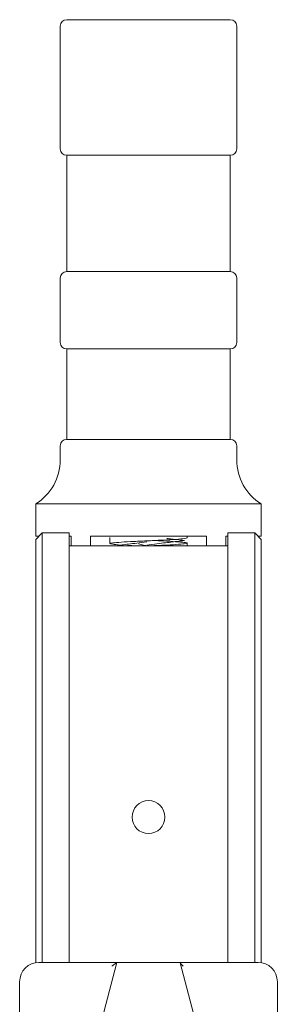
# Model space of a CAD drawing. Header units: millimetres. Extents: x 63 to 559, y 25 to 389.
# Tile 63 of 88: x 389 to 399, y 213 to 251. Entities that reach past the tile are written whole.
import ezdxf

# ---------------------------------------------------------------- set-up
doc = ezdxf.new("R2010")
doc.units = ezdxf.units.MM

msp = doc.modelspace()

# ---------------------------------------------------------------- linework, layer by layer
at = {"color": 7, "linetype": 'Continuous', "lineweight": 15}
for p, q in [((390.996, 250.577), (390.996, 245.827)), ((391.246, 250.827), (394.421, 250.827)), ((394.421, 250.827), (397.596, 250.827)), ((397.846, 245.827), (397.846, 250.577)), ((391.246, 245.577), (391.246, 241.077)), ((391.246, 245.577), (397.596, 245.577)), ((397.596, 241.077), (397.596, 245.577)), ((391.246, 241.077), (397.596, 241.077)), ((390.996, 240.827), (390.996, 238.327)), ((397.846, 238.327), (397.846, 240.827)), ((391.246, 238.077), (391.246, 234.577)), ((391.246, 238.077), (397.596, 238.077)), ((397.596, 234.577), (397.596, 238.077)), ((391.246, 234.577), (397.596, 234.577)), ((390.996, 234.327), (390.996, 233.78)), ((397.846, 233.78), (397.846, 234.327)), ((390.046, 232.077), (390.046, 230.827)), ((394.421, 232.077), (390.046, 232.077)), ((398.796, 232.077), (394.421, 232.077)), ((398.796, 230.827), (398.796, 232.077)), ((390.046, 230.702), (390.296, 230.952)), ((390.171, 230.827), (390.046, 230.827)), ((390.046, 229.897), (390.046, 230.702)), ((390.296, 230.952), (390.296, 230.074)), ((390.296, 230.952), (391.346, 230.952)), ((391.346, 230.952), (391.346, 230.074)), ((391.421, 230.827), (391.346, 230.827)), ((391.421, 230.452), (391.421, 230.827)), ((396.671, 230.827), (392.171, 230.827)), ((392.171, 230.452), (392.171, 230.827)), ((392.921, 230.779), (392.921, 230.542)), ((395.921, 230.761), (395.921, 230.827)), ((396.671, 230.452), (396.671, 230.827)), ((397.496, 230.827), (397.421, 230.827)), ((397.421, 230.452), (397.421, 230.827)), ((397.496, 230.952), (398.546, 230.952)), ((397.496, 230.074), (397.496, 230.952)), ((398.546, 230.074), (398.546, 230.952)), ((398.546, 230.952), (398.796, 230.702)), ((398.796, 230.827), (398.671, 230.827)), ((398.796, 230.702), (398.796, 229.897)), ((391.346, 230.452), (397.496, 230.452)), ((395.921, 230.452), (395.921, 230.561)), ((390.046, 224.629), (390.046, 229.897)), ((390.296, 230.074), (390.296, 224.806)), ((391.346, 224.806), (391.346, 230.074)), ((397.496, 224.806), (397.496, 230.074)), ((398.546, 224.806), (398.546, 230.074)), ((398.796, 229.897), (398.796, 224.629)), ((390.046, 222.685), (390.046, 224.629)), ((390.296, 224.806), (390.296, 222.685)), ((391.346, 224.806), (391.346, 222.685)), ((397.496, 222.685), (397.496, 224.806)), ((398.546, 222.685), (398.546, 224.806)), ((398.796, 224.629), (398.796, 222.685)), ((390.046, 214.317), (390.046, 222.685)), ((390.296, 222.685), (390.296, 214.327)), ((391.346, 214.327), (391.346, 222.685)), ((397.496, 214.327), (397.496, 222.685)), ((398.546, 214.327), (398.546, 222.685)), ((398.796, 222.685), (398.796, 214.317)), ((390.171, 214.327), (393.196, 214.327)), ((393.196, 214.327), (390.871, 205.577)), ((395.647, 214.327), (393.196, 214.327)), ((395.647, 214.327), (398.671, 214.327)), ((397.966, 205.598), (395.652, 214.307)), ((389.421, 205.727), (389.421, 213.577)), ((399.421, 213.577), (399.421, 205.727))]:
    msp.add_line(p, q, dxfattribs=at)
at = {"color": 7, "linetype": 'Continuous', "lineweight": 15, "flags": 128}
for points in [[(393.196, 214.327), (393.193, 214.325), (393.184, 214.318), (393.169, 214.307), (393.15, 214.292), (393.126, 214.274), (393.098, 214.252), (393.067, 214.229), (393.034, 214.204), (393, 214.177)], [(395.652, 214.307), (395.649, 214.318), (395.647, 214.325), (395.647, 214.327)]]:
    msp.add_lwpolyline(points, dxfattribs=at)
at = {"color": 7, "linetype": 'Continuous', "lineweight": 15}
msp.add_circle((394.421, 219.952), 0.638, dxfattribs=at)
for centre, radius, start, end in [((391.246, 250.577), 0.25, 90, 180), ((397.596, 250.577), 0.25, 0, 90), ((391.246, 245.827), 0.25, 180, 270), ((397.596, 245.827), 0.25, 270, 0), ((391.246, 240.827), 0.25, 90, 180), ((397.596, 240.827), 0.25, 0, 90), ((391.246, 238.327), 0.25, 180, 270), ((397.596, 238.327), 0.25, 270, 0), ((391.246, 234.327), 0.25, 90, 180), ((397.596, 234.327), 0.25, 0, 90), ((388.996, 233.78), 2, 301.6682, 0), ((399.846, 233.78), 2, 180, 238.3318), ((390.171, 213.577), 0.75, 90, 180), ((398.671, 213.577), 0.75, 360, 90)]:
    msp.add_arc(centre, radius, start, end, dxfattribs=at)
for points, knots in [([(393.359, 230.487), (393.358, 230.487), (393.194, 230.497), (393.006, 230.515), (392.879, 230.543), (393.004, 230.569), (393.339, 230.597), (393.841, 230.624), (394.43, 230.651), (395.019, 230.679), (395.513, 230.706), (395.856, 230.734), (395.898, 230.752), (395.919, 230.761)], [0, 0, 0, 0, 0.000876, 0.101075, 0.201274, 0.300918, 0.401423, 0.501253, 0.601083, 0.701589, 0.801233, 0.901432, 1, 1, 1, 1]), ([(395.137, 230.739), (395.199, 230.732), (395.348, 230.716), (395.584, 230.689), (395.775, 230.661), (395.838, 230.662), (395.789, 230.662), (395.612, 230.635), (395.355, 230.604), (395.081, 230.575), (394.74, 230.535), (394.486, 230.504), (394.354, 230.487)], [0, 0, 0, 0, 0.05923, 0.140231, 0.277916, 0.381671, 0.486611, 0.623168, 0.705035, 0.794001, 0.892475, 1, 1, 1, 1]), ([(394.618, 230.661), (394.743, 230.655), (395.064, 230.64), (395.502, 230.616), (395.84, 230.588), (395.96, 230.561), (395.847, 230.534), (395.515, 230.506), (395.02, 230.479), (394.617, 230.46), (394.421, 230.451), (394.417, 230.451)], [0, 0, 0, 0, 0.083894, 0.21408, 0.345147, 0.47509, 0.605757, 0.736424, 0.866368, 0.997435, 1, 1, 1, 1]), ([(393.123, 230.452), (393.148, 230.457), (393.203, 230.467), (393.395, 230.493), (393.646, 230.522), (393.974, 230.561), (394.224, 230.593), (394.354, 230.609)], [0, 0, 0, 0, 0.159762, 0.342209, 0.54054, 0.760919, 1, 1, 1, 1]), ([(394.004, 230.452), (393.947, 230.455), (393.798, 230.462), (393.682, 230.469), (393.611, 230.473)], [0, 0, 0, 0, 0.383114, 1, 1, 1, 1]), ([(394.037, 230.532), (394.1, 230.514), (394.231, 230.475), (394.356, 230.459), (394.421, 230.451)], [0, 0, 0, 0, 0.482542, 1, 1, 1, 1]), ([(395.764, 214.177), (395.764, 214.178), (395.754, 214.188), (395.727, 214.215), (395.69, 214.253), (395.661, 214.287), (395.655, 214.302), (395.652, 214.307)], [0, 0, 0, 0, 0.00642, 0.212772, 0.598064, 0.835385, 1, 1, 1, 1])]:
    msp.add_open_spline(points, degree=3, knots=knots, dxfattribs=at)

doc.saveas('drawing.dxf')
